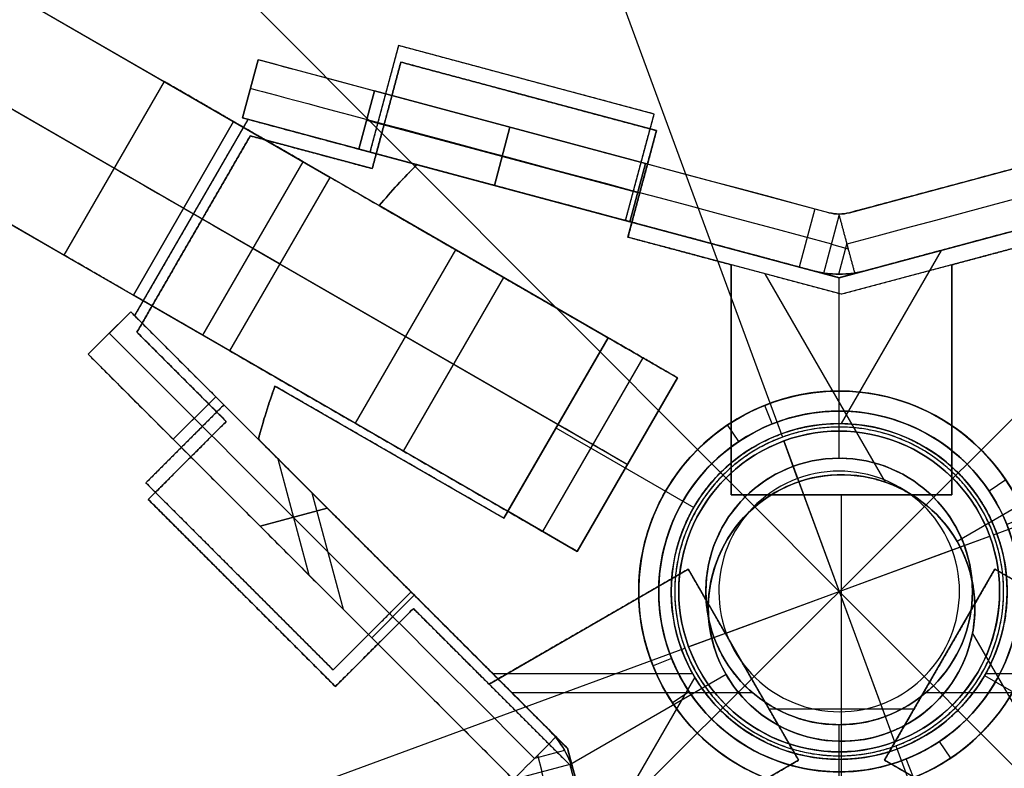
# Model space of a CAD drawing. Header units: millimetres. Extents: x -238 to 1309, y -218 to 242.
# Tile 6 of 26: x -15 to 9, y -9 to 10. Entities that reach past the tile are written whole.
import ezdxf

# ---------------------------------------------------------------- set-up
doc = ezdxf.new("R2010")
doc.units = ezdxf.units.MM
doc.layers.add('Transenna', color=18, linetype='Continuous', true_color=0x000000)

# ---------------------------------------------------------------- blocks, each defined once
blk = doc.blocks.new('InstanceDefinition 01')
at = {"layer": 'Transenna'}
for p, q in [((-7.701, 21.24, 485), (-9, 20.49, 485)), ((-9, 20.49, -7.5), (-7.701, 21.24, -7.5)), ((-7.701, 21.24, -500), (-7.701, 21.24, 485)), ((-0.335, 8.482, -500), (-7.701, 21.24, -500)), ((-0.335, 8.482, -0.001), (-7.701, 21.24, -0.001)), ((-8.35, 20.865, -500), (-8.35, 20.865, 485)), ((-9, 20.49, -500), (-9, 20.49, 485)), ((-1.634, 7.732, -500), (-9, 20.49, -500)), ((-1.634, 7.732, -0.001), (-9, 20.49, -0.001)), ((-6.201, 18.642, 400), (-7.5, 17.892, 400)), ((-7.5, 17.892, 394.8), (-6.201, 18.642, 394.8)), ((-7.5, 17.892, 397.4), (-6.201, 18.642, 397.4)), ((-7.5, 17.892, 197.4), (-6.201, 18.642, 197.4)), ((-6.201, 18.642, -427.6), (-7.5, 17.892, -427.6)), ((-2.701, 12.58, 400), (-6.201, 18.642, 400)), ((-6.201, 18.642, 400), (-6.201, 18.642, 394.8)), ((-6.201, 18.642, 394.8), (-2.701, 12.58, 394.8)), ((-6.201, 18.642, -430.2), (-2.701, 12.58, -430.2)), ((-2.701, 12.58, -425), (-6.201, 18.642, -425)), ((-6.201, 18.642, -425), (-6.201, 18.642, -430.2)), ((-2.701, 12.58, 200), (-6.201, 18.642, 200)), ((-6.201, 18.642, 200), (-6.201, 18.642, 194.8)), ((-6.201, 18.642, 194.8), (-2.701, 12.58, 194.8)), ((-6.85, 18.267, 394.8), (-6.85, 18.267, 400)), ((-6.85, 18.267, 194.8), (-6.85, 18.267, 200)), ((-6.85, 18.267, -430.2), (-6.85, 18.267, -425)), ((-7.5, 17.892, 400), (-7.5, 17.892, 394.8)), ((-4, 11.83, 400), (-7.5, 17.892, 400)), ((-7.5, 17.892, 394.8), (-4, 11.83, 394.8)), ((-7.5, 17.892, -430.2), (-4, 11.83, -430.2)), ((-7.5, 17.892, -425), (-7.5, 17.892, -430.2)), ((-4, 11.83, -425), (-7.5, 17.892, -425)), ((-7.5, 17.892, 200), (-7.5, 17.892, 194.8)), ((-4, 11.83, 200), (-7.5, 17.892, 200)), ((-7.5, 17.892, 194.8), (-4, 11.83, 194.8)), ((-5.1, 13.736, 200), (-5.1, 16.736, 200)), ((-5.1, 13.736, 194.8), (-5.1, 16.736, 194.8)), ((-5.1, 13.736, -425), (-5.1, 16.736, -425)), ((-5.1, 13.736, -430.2), (-5.1, 16.736, -430.2)), ((-5.1, 13.736, 394.8), (-5.1, 16.736, 394.8)), ((-5.1, 13.736, 400), (-5.1, 16.736, 400)), ((-4.5, 12.696, -500), (-4.5, 15.696, -500)), ((-4.234, 15.236, 200), (-5.967, 15.236, 200)), ((-5.967, 15.236, 194.8), (-4.234, 15.236, 194.8)), ((-5.967, 15.236, -425), (-4.234, 15.236, -425)), ((-4.234, 15.236, -430.2), (-5.967, 15.236, -430.2)), ((-5.967, 15.236, 394.8), (-4.234, 15.236, 394.8)), ((-4.234, 15.236, 400), (-5.967, 15.236, 400)), ((-4.018, 14.861, -500), (-4.018, 14.861, -430.2)), ((-4.018, 14.861, -425), (-4.018, 14.861, 194.8)), ((-4.018, 14.861, 200), (-4.018, 14.861, 394.8)), ((-4.018, 14.861, 400), (-4.018, 14.861, 497.912)), ((-5.317, 14.111, -500), (-5.317, 14.111, -430.2)), ((-5.317, 14.111, -425), (-5.317, 14.111, 194.8)), ((-5.317, 14.111, 200), (-5.317, 14.111, 394.8)), ((-5.317, 14.111, 400), (-5.317, 14.111, 497.912)), ((-2.701, 12.58, 197.4), (-4, 11.83, 197.4)), ((-4, 11.83, -427.6), (-2.701, 12.58, -427.6)), ((-2.701, 12.58, 397.4), (-4, 11.83, 397.4)), ((-2.701, 12.58, 394.8), (-2.701, 12.58, 400)), ((-2.701, 12.58, -430.2), (-2.701, 12.58, -425)), ((-2.701, 12.58, 194.8), (-2.701, 12.58, 200)), ((-3.35, 12.205, 194.8), (-3.35, 12.205, 200)), ((-3.35, 12.205, -430.2), (-3.35, 12.205, -425)), ((-3.35, 12.205, 394.8), (-3.35, 12.205, 400)), ((-4, 11.83, 394.8), (-4, 11.83, 400)), ((-4, 11.83, -430.2), (-4, 11.83, -425)), ((-4, 11.83, 194.8), (-4, 11.83, 200)), ((-0.335, 8.482, -500), (-0.335, 8.482, 499.998)), ((-0.083, 7.871, 500), (-0.857, 7.871, 500)), ((-0.757, 7.5, 500), (-0.757, 7.929, 500)), ((-1.634, 7.732, -500), (-1.634, 7.732, 499.998)), ((-0.014, 7.5, 500), (-1.5, 7.5, 500)), ((-1.5, 7.232, 499.998), (-1.5, 7.232, -500)), ((-1.5, 7.232, -500), (-1.5, -7.5, -500)), ((-1.5, 7.232, -0.001), (-1.5, -7.5, -0.001)), ((0, 7.232, 499.998), (0, 7.232, -500)), ((0, 7.232, -500), (0, -7.5, -500)), ((0, 7.232, -0.001), (0, -7.5, -0.001)), ((-1.5, 6.87, -500), (0, 6.87, -500)), ((-1.5, 2.5, 394.8), (0, 2.5, 394.8)), ((-1.5, -4.5, 394.8), (-1.5, 2.5, 394.8)), ((-1.5, 2.5, 400), (0, 2.5, 400)), ((-1.5, 2.5, 394.8), (-1.5, 2.5, 400)), ((-1.5, 2.5, 400), (-1.5, -4.5, 400)), ((-1.5, 2.5, -430.2), (-1.5, 2.5, -425)), ((-1.5, 2.5, -425), (-1.5, -4.5, -425)), ((-1.5, -4.5, -430.2), (-1.5, 2.5, -430.2)), ((-1.5, 2.5, 200), (-1.5, -4.5, 200)), ((-1.5, -4.5, 194.8), (-1.5, 2.5, 194.8)), ((-1.5, 2.5, 194.8), (-1.5, 2.5, 200)), ((-1.5, 2.5, -430.2), (0, 2.5, -430.2)), ((0, 2.5, -425), (-1.5, 2.5, -425)), ((0, 2.5, 194.8), (-1.5, 2.5, 194.8)), ((-1.5, 2.5, 200), (0, 2.5, 200)), ((0, 2.5, 397.4), (-1.5, 2.5, 397.4)), ((0, 2.5, -427.6), (-1.5, 2.5, -427.6)), ((-1.5, 2.5, 197.4), (0, 2.5, 197.4)), ((-0.75, -4.5, 394.8), (-0.75, 2.5, 394.8)), ((-0.75, 2.5, 394.8), (-0.75, 2.5, 400)), ((-0.75, 2.5, -430.2), (-0.75, 2.5, -425)), ((-0.75, -4.5, -430.2), (-0.75, 2.5, -430.2)), ((-0.75, -4.5, -425), (-0.75, 2.5, -425)), ((-0.75, -4.5, 194.8), (-0.75, 2.5, 194.8)), ((-0.75, 2.5, 194.8), (-0.75, 2.5, 200)), ((-0.75, -4.5, 200), (-0.75, 2.5, 200)), ((-0.75, -4.5, 400), (-0.75, 2.5, 400)), ((0, 2.5, 400), (0, -4.5, 400)), ((0, 2.5, 394.8), (0, 2.5, 400)), ((0, -4.5, 394.8), (0, 2.5, 394.8)), ((0, 2.5, -425), (0, -4.5, -425)), ((0, 2.5, -430.2), (0, 2.5, -425)), ((0, -4.5, -430.2), (0, 2.5, -430.2)), ((0, 2.5, 200), (0, -4.5, 200)), ((0, 2.5, 194.8), (0, 2.5, 200)), ((0, -4.5, 194.8), (0, 2.5, 194.8)), ((-1.5, -0.134, -500), (-1.5, -0.134, -430.2)), ((-1.5, -0.134, -425), (-1.5, -0.134, 194.8)), ((-1.5, -0.134, 200), (-1.5, -0.134, 394.8)), ((-1.5, -0.134, 400), (-1.5, -0.134, 497.912)), ((0, -0.134, -500), (0, -0.134, -430.2)), ((0, -0.134, -425), (0, -0.134, 194.8)), ((0, -0.134, 200), (0, -0.134, 394.8)), ((0, -0.134, 400), (0, -0.134, 497.912)), ((0, -1, 394.8), (-1.5, -1, 394.8)), ((0, -1, -430.2), (-1.5, -1, -430.2)), ((-1.5, -1, -425), (0, -1, -425)), ((-1.5, -1, 194.8), (0, -1, 194.8)), ((0, -1, 200), (-1.5, -1, 200)), ((-1.5, -1, 400), (0, -1, 400)), ((0, -4.5, 394.8), (-1.5, -4.5, 394.8)), ((-1.5, -4.5, 400), (-1.5, -4.5, 394.8)), ((-1.5, -4.5, -425), (-1.5, -4.5, -430.2)), ((-1.5, -4.5, 200), (-1.5, -4.5, 194.8)), ((0, -4.5, -430.2), (-1.5, -4.5, -430.2)), ((-1.5, -4.5, -425), (0, -4.5, -425)), ((-1.5, -4.5, 194.8), (0, -4.5, 194.8)), ((0, -4.5, 200), (-1.5, -4.5, 200)), ((-1.5, -4.5, 400), (0, -4.5, 400)), ((-1.5, -4.5, -427.6), (0, -4.5, -427.6)), ((0, -4.5, 197.4), (-1.5, -4.5, 197.4)), ((-1.5, -4.5, 397.4), (0, -4.5, 397.4)), ((-0.75, -4.5, -430.2), (-0.75, -4.5, -425)), ((-0.75, -4.5, 194.8), (-0.75, -4.5, 200)), ((-0.75, -4.5, 394.8), (-0.75, -4.5, 400)), ((0, -4.5, 400), (0, -4.5, 394.8)), ((0, -4.5, -425), (0, -4.5, -430.2)), ((0, -4.5, 200), (0, -4.5, 194.8)), ((-1.5, -7.5, 485), (0, -7.5, 485)), ((-1.5, -7.5, -500), (-1.5, -7.5, 485)), ((0, -7.5, -500), (-1.5, -7.5, -500)), ((-1.5, -7.5, -7.5), (0, -7.5, -7.5)), ((-0.75, -7.5, -500), (-0.75, -7.5, 485)), ((0, -7.5, -500), (0, -7.5, 485))]:
    blk.add_line(p, q, dxfattribs=at)
at = {"layer": 'Transenna', "extrusion": (0.866025, 0.5, 0)}
blk.add_arc((7.245, 485, 3.193), 15, 0, 90, dxfattribs=at)
at = {"layer": 'Transenna'}
for radius, start in [(2.5, 0), (1, 360)]:
    blk.add_arc((-2.5, 7.232, -500), radius, start, 30, dxfattribs=at)
at = {"layer": 'Transenna', "extrusion": (0, 0, -1)}
for centre, radius, start, end in [((2.5, 7.232), 2.5, 150, 180), ((2.5, 7.232, -500), 2.5, 156.1528, 173.8472), ((2.5, 7.232), 1, 150, 180)]:
    blk.add_arc(centre, radius, start, end, dxfattribs=at)
at = {"layer": 'Transenna', "extrusion": (-1, 0, 0)}
blk.add_arc((-7.5, 485, 0.767), 15, 0, 90, dxfattribs=at)
at = {"layer": 'Transenna', "extrusion": (1, 0, 0)}
blk.add_arc((7.5, 485, -1.5), 15, 91.0235, 180, dxfattribs=at)
at = {"layer": 'Transenna'}
for points, degree in [([(-7.701, 21.24, -500), (-8.35, 20.865, -500), (-9, 20.49, -500)], 2), ([(-7.5, 17.892, 200), (-6.85, 18.267, 200), (-6.201, 18.642, 200)], 2), ([(-6.201, 18.642, 194.8), (-6.85, 18.267, 194.8), (-7.5, 17.892, 194.8)], 2), ([(-6.201, 18.642, -425), (-6.85, 18.267, -425), (-7.5, 17.892, -425)], 2), ([(-7.5, 17.892, -430.2), (-6.85, 18.267, -430.2), (-6.201, 18.642, -430.2)], 2), ([(-2.701, 12.58, 200), (-3.35, 12.205, 200), (-4, 11.83, 200)], 2), ([(-4, 11.83, 194.8), (-3.35, 12.205, 194.8), (-2.701, 12.58, 194.8)], 2), ([(-4, 11.83, -425), (-3.35, 12.205, -425), (-2.701, 12.58, -425)], 2), ([(-2.701, 12.58, -430.2), (-3.35, 12.205, -430.2), (-4, 11.83, -430.2)], 2), ([(-4, 11.83, 394.8), (-3.35, 12.205, 394.8), (-2.701, 12.58, 394.8)], 2), ([(-2.701, 12.58, 400), (-3.35, 12.205, 400), (-4, 11.83, 400)], 2), ([(-0.335, 8.482, 499.998), (-0.29, 8.405, 499.999), (-0.25, 8.325, 500), (-0.213, 8.243, 500)], 3), ([(-1.5, 7.5, 500), (-0.857, 7.871, 500), (-0.213, 8.243, 500)], 2), ([(-1.634, 7.732, 499.998), (-1.59, 7.656, 499.999), (-1.557, 7.575, 500), (-1.534, 7.491, 500)], 3), ([(-1.5, 7.5, 500), (-1.511, 7.497, 500), (-1.523, 7.494, 500), (-1.534, 7.491, 500)], 3), ([(0, 7.232, 499.998), (0, 7.363, 500), (-0.007, 7.436, 500), (-0.014, 7.5, 500)], 3)]:
    blk.add_open_spline(points, degree=degree, dxfattribs=at)
at = {"layer": 'Transenna', "extrusion": (-0.866025, -0.5, -1.20558e-16)}
blk.add_rational_spline([(-7.701, 21.24, 485), (-7.701, 21.24, 499.734), (-0.335, 8.482, 499.998)], [1, 0.713394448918, 1], degree=2, dxfattribs=at)
at = {"layer": 'Transenna', "extrusion": (-0.866025, -0.5, 2.89572e-16)}
blk.add_rational_spline([(-9, 20.49, 485), (-9, 20.49, 499.734), (-1.634, 7.732, 499.998)], [1, 0.713394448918, 1], degree=2, dxfattribs=at)
at = {"layer": 'Transenna'}
blk.add_open_spline([(-1.534, 7.491, 500), (-1.528, 7.467, 500), (-1.521, 7.44, 500), (-1.512, 7.388, 500), (-1.509, 7.367, 499.999), (-1.503, 7.317, 499.999), (-1.5, 7.289, 499.999), (-1.5, 7.232, 499.998)], degree=3, knots=[-0.0002608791, -0.0002608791, -0.0002608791, -0.0002608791, -0.0001312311, -0.0001312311, -0.0000661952, -0.0000661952, 0, 0, 0, 0], dxfattribs=at)
at = {"layer": 'Transenna', "extrusion": (1, -5.56794e-17, 5.651e-18)}
blk.add_rational_spline([(0, -7.5, 485), (0, -7.5, 499.734), (0, 7.232, 499.998)], [1, 0.713394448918, 1], degree=2, dxfattribs=at)
blk = doc.blocks.new('InstanceDefinition 07')
at = {"layer": 'Transenna'}
for p, q in [((0, 4, 1), (0, 4, 31)), ((0, 3), (0, 4, 1)), ((0, 4, 31), (0, 4, 145)), ((0, -4, 145), (0, 4, 145)), ((0, -3), (0, 3)), ((-4, 0, 1), (-4, 0, 31)), ((-3, 0), (-4, 0, 1)), ((-4, 0, 31), (-4, 0, 145)), ((4, 0, 145), (-4, 0, 145)), ((3, 0), (-3, 0)), ((3, 0), (4, 0, 1)), ((4, 0, 1), (4, 0, 31)), ((4, 0, 31), (4, 0, 145)), ((0, -3), (0, -4, 1)), ((0, -4, 1), (0, -4, 31)), ((0, -4, 31), (0, -4, 145))]:
    blk.add_line(p, q, dxfattribs=at)
for centre in [(0, 0, 16), (0, 0, 88)]:
    blk.add_circle(centre, 4, dxfattribs=at)
for centre, radius, start, end in [((0, 0, 1), 4, 0, 180), ((0, 0), 3, 0, 180), ((0, 0, 1), 4, 180, 0), ((0, 0), 3, 180, 0)]:
    blk.add_arc(centre, radius, start, end, dxfattribs=at)
at = {"layer": 'Transenna', "extrusion": (0, 0, -1)}
for centre, start, end in [((0, 0, -31), 0, 180), ((0, 0, -145), 0, 180), ((0, 0, -31), 180, 0), ((0, 0, -145), 180, 0)]:
    blk.add_arc(centre, 4, start, end, dxfattribs=at)
blk = doc.blocks.new('InstanceDefinition 08')
at = {"layer": 'Transenna'}
for p, q in [((0, 4.1, 3), (0, 24, 3)), ((0, 4.1), (0, 24)), ((0, 4.1, 3), (0, 4.1)), ((-4.1, 0, 3), (-24, 0, 3)), ((-4.1, 0), (-24, 0)), ((-4.1, 0, 3), (-4.1, 0)), ((24, 0, 3), (4.1, 0, 3)), ((24, 0), (4.1, 0)), ((4.1, 0, 3), (4.1, 0)), ((0, -24, 3), (0, -4.1, 3)), ((0, -24), (0, -4.1)), ((0, -4.1, 3), (0, -4.1))]:
    blk.add_line(p, q, dxfattribs=at)
blk.add_circle((0, 0, 1.5), 50, dxfattribs=at)
at = {"layer": 'Transenna', "extrusion": (0, 0, -1)}
blk.add_circle((0, 0, -1.5), 4.1, dxfattribs=at)
for start, end in [(0, 180), (180, 0)]:
    blk.add_arc((0, 0, -3), 50, start, end, dxfattribs=at)
at = {"layer": 'Transenna'}
for start, end in [(0, 180), (180, 0)]:
    blk.add_arc((0, 0), 50, start, end, dxfattribs=at)
for points, knots in [([(4.1, 0, 3), (4.1, 4.1, 3), (0, 4.1, 3), (-4.1, 4.1, 3), (-4.1, 0, 3)], [0, 0, 0, 6.440265, 6.440265, 12.88053, 12.88053, 12.88053]), ([(4.1, 0), (4.1, 4.1), (0, 4.1), (-4.1, 4.1), (-4.1, 0)], [-12.88053, -12.88053, -12.88053, -6.440265, -6.440265, 0, 0, 0]), ([(-4.1, 0, 3), (-4.1, -4.1, 3), (0, -4.1, 3), (4.1, -4.1, 3), (4.1, 0, 3)], [12.88053, 12.88053, 12.88053, 19.320795, 19.320795, 25.76106, 25.76106, 25.76106]), ([(-4.1, 0), (-4.1, -4.1), (0, -4.1), (4.1, -4.1), (4.1, 0)], [-25.76106, -25.76106, -25.76106, -19.320795, -19.320795, -12.88053, -12.88053, -12.88053])]:
    blk.add_rational_spline(points, [1, 0.707106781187, 1, 0.707106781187, 1], degree=2, knots=knots, dxfattribs=at)
blk = doc.blocks.new('InstanceDefinition 09')
at = {"layer": 'Transenna'}
for p, q in [((0, -50), (0, 50)), ((0, -50, 5), (0, 50, 5)), ((50, 0), (-50, 0)), ((50, 0, 5), (-50, 0, 5))]:
    blk.add_line(p, q, dxfattribs=at)
blk.add_circle((0, 0, 2.5), 50, dxfattribs=at)
at = {"layer": 'Transenna', "extrusion": (0, 0, -1)}
for start, end in [(0, 180), (180, 0)]:
    blk.add_arc((0, 0, -5), 50, start, end, dxfattribs=at)
at = {"layer": 'Transenna'}
for start, end in [(0, 180), (180, 0)]:
    blk.add_arc((0, 0), 50, start, end, dxfattribs=at)
blk = doc.blocks.new('InstanceDefinition 10')
at = {"layer": 'Transenna'}
for p, q in [((0, 5), (0, 5, 22)), ((0, 4.5), (0, 5)), ((0, 4.5, 22), (0, 5, 22)), ((0, 4.5), (0, 4.5, 22)), ((-5, 0), (-5, 0, 22)), ((-4.5, 0), (-5, 0)), ((-4.5, 0, 22), (-5, 0, 22)), ((-4.5, 0), (-4.5, 0, 22)), ((4.5, 0), (4.5, 0, 22)), ((5, 0), (4.5, 0)), ((5, 0, 22), (4.5, 0, 22)), ((5, 0), (5, 0, 22)), ((0, -4.5), (0, -4.5, 22)), ((0, -5), (0, -4.5)), ((0, -5, 22), (0, -4.5, 22)), ((0, -5), (0, -5, 22))]:
    blk.add_line(p, q, dxfattribs=at)
for radius in [5, 4.5]:
    blk.add_circle((0, 0, 11), radius, dxfattribs=at)
at = {"layer": 'Transenna', "extrusion": (0, 0, -1)}
for radius, start, end in [(5, 0, 180), (4.5, 0, 180), (5, 180, 0), (4.5, 180, 0)]:
    blk.add_arc((0, 0, -22), radius, start, end, dxfattribs=at)
at = {"layer": 'Transenna'}
for radius, start, end in [(5, 0, 180), (4.5, 0, 180), (5, 180, 0), (4.5, 180, 0)]:
    blk.add_arc((0, 0), radius, start, end, dxfattribs=at)
blk = doc.blocks.new('InstanceDefinition 11')
at = {"layer": 'Transenna'}
for p, q in [((0, 5), (0, 5, 103)), ((0, 4.5), (0, 5)), ((0, 4.5, 103), (0, 5, 103)), ((0, 4.5), (0, 4.5, 103)), ((-5, 0), (-5, 0, 103)), ((-4.5, 0), (-5, 0)), ((-4.5, 0, 103), (-5, 0, 103)), ((-4.5, 0), (-4.5, 0, 103)), ((4.5, 0), (4.5, 0, 103)), ((5, 0), (4.5, 0)), ((5, 0, 103), (4.5, 0, 103)), ((5, 0), (5, 0, 103)), ((0, -4.5), (0, -4.5, 103)), ((0, -5), (0, -4.5)), ((0, -5, 103), (0, -4.5, 103)), ((0, -5), (0, -5, 103))]:
    blk.add_line(p, q, dxfattribs=at)
for radius in [5, 4.5]:
    blk.add_circle((0, 0, 51.5), radius, dxfattribs=at)
at = {"layer": 'Transenna', "extrusion": (0, 0, -1)}
for radius, start, end in [(5, 0, 180), (4.5, 0, 180), (5, 180, 0), (4.5, 180, 0)]:
    blk.add_arc((0, 0, -103), radius, start, end, dxfattribs=at)
at = {"layer": 'Transenna'}
for radius, start, end in [(5, 0, 180), (4.5, 0, 180), (5, 180, 0), (4.5, 180, 0)]:
    blk.add_arc((0, 0), radius, start, end, dxfattribs=at)
blk = doc.blocks.new('InstanceDefinition 16')
at = {"layer": 'Transenna'}
for name, p, rotation in [('InstanceDefinition 09', (0, 0, 145), 204.7194551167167), ('InstanceDefinition 10', (0, 0, 123), 193.5956071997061), ('InstanceDefinition 11', (0, 0, 17), 181.5980590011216)]:
    blk.add_blockref(name, p, dxfattribs=dict(at, rotation=rotation))
for name, p in [('InstanceDefinition 08', (0, 0, 120)), ('InstanceDefinition 07', (0, 0))]:
    blk.add_blockref(name, p, dxfattribs=at)
blk = doc.blocks.new('InstanceDefinition 04')
at = {"layer": 'Transenna'}
for p, q in [((-10.528, 10.646, 5), (-10.528, 10.646)), ((-10.528, 10.646, 2.5), (0, 7.825, 2.5)), ((10.528, 10.646, 5), (0, 7.825, 5)), ((0, 7.825), (10.528, 10.646)), ((0, 7.825, 2.5), (10.528, 10.646, 2.5)), ((-11.47, 9.624), (-11.47, 9.624, 5)), ((-5.765, 6.33, 2.5), (-11.47, 9.624, 2.5)), ((-5.264, 9.236), (-5.264, 9.236, 5)), ((-8.617, 7.977), (-8.617, 7.977, 5)), ((0, 7.825, 5), (0, 7.825)), ((0, 4.188), (0, 7.825)), ((0, 4.188, 5), (0, 7.825, 5)), ((-8.365, 1.827, 2.5), (-5.765, 6.33, 2.5)), ((-5.765, 6.33), (-5.765, 6.33, 5)), ((-14.07, 5.121, 5), (-14.07, 5.121)), ((-8.365, 1.827, 5), (-14.07, 5.121, 5)), ((-14.07, 5.121, 2.5), (-8.365, 1.827, 2.5)), ((0, 4.188, 5), (0, 4.188)), ((-7.065, 4.079), (-7.065, 4.079, 5)), ((-14.484, 3.795), (-14.484, 3.795, 5)), ((-6.777, -3.913, 2.5), (-14.484, 3.795, 2.5)), ((6.777, -3.913, 5), (14.484, 3.795, 5)), ((14.484, 3.795, 2.5), (6.777, -3.913, 2.5)), ((-11.217, 3.474), (-11.217, 3.474, 5)), ((-8.365, 1.827), (-8.365, 1.827, 5)), ((-4.188, 0, 5), (-4.188, 0)), ((4.188, 0, 5), (4.188, 0)), ((-10.63, -0.059), (-10.63, -0.059, 5)), ((-8.64, -2.05), (-3.652, -2.05)), ((-8.64, -2.05, 5), (-3.652, -2.05, 5)), ((3.652, -2.05), (8.64, -2.05)), ((3.652, -2.05, 5), (8.64, -2.05, 5)), ((-6.777, -3.913), (-6.777, -3.913, 5)), ((-3.956, -14.441, 2.5), (-6.777, -3.913, 2.5)), ((3.956, -14.441, 5), (6.777, -3.913, 5)), ((6.777, -3.913, 2.5), (3.956, -14.441, 2.5)), ((6.777, -3.913, 5), (6.777, -3.913)), ((0, -8.157), (0, -4.188)), ((0, -8.157, 5), (0, -4.188, 5)), ((0, -4.188, 5), (0, -4.188)), ((-2.6, -14.745, 5), (-2.6, -8.157, 5)), ((-2.6, -8.157), (-2.6, -14.745)), ((-2.6, -8.157, 5), (-2.6, -8.157)), ((-2.6, -8.157), (2.6, -8.157)), ((-2.6, -8.157, 5), (2.6, -8.157, 5)), ((-2.6, -14.745, 2.5), (-2.6, -8.157, 2.5)), ((-2.6, -8.157, 2.5), (2.6, -8.157, 2.5)), ((0, -8.157), (0, -8.157, 5)), ((2.6, -8.157), (2.6, -14.745)), ((2.6, -8.157, 5), (2.6, -14.745, 5)), ((2.6, -8.157, 5), (2.6, -8.157)), ((2.6, -14.745, 2.5), (2.6, -8.157, 2.5)), ((-5.366, -9.177), (-5.366, -9.177, 5)), ((5.366, -9.177), (5.366, -9.177, 5)), ((-2.6, -11.451), (-2.6, -11.451, 5)), ((2.6, -11.451), (2.6, -11.451, 5)), ((-3.956, -14.441, 5), (-3.956, -14.441)), ((3.956, -14.441), (3.956, -14.441, 5)), ((-2.6, -14.745), (-2.6, -14.745, 5)), ((2.6, -14.745, 5), (2.6, -14.745))]:
    blk.add_line(p, q, dxfattribs=at)
at = {"layer": 'Transenna', "extrusion": (0, 0, -1)}
blk.add_circle((0, 0, -2.5), 4.188, dxfattribs=at)
at = {"layer": 'Transenna'}
for centre, start, end in [((0, 0, 2.5), 134.6812, 140), ((0, 0, 2.5), 160, 165.3188), ((0, 0), 254.6812, 260), ((0, 0, 2.5), 254.6812, 260), ((0, 0, 2.5), 280, 285.3188)]:
    blk.add_arc(centre, 14.973, start, end, dxfattribs=at)
at = {"layer": 'Transenna', "extrusion": (0, 0, -1)}
for start, end in [(280, 285.3188), (254.6812, 260)]:
    blk.add_arc((0, 0, -5), 14.973, start, end, dxfattribs=at)
at = {"layer": 'Transenna'}
for points in [[(-10.528, 10.646), (-11.023, 10.157), (-11.47, 9.624)], [(-10.528, 10.646, 5), (-11.023, 10.157, 5), (-11.47, 9.624, 5)], [(-14.07, 5.121), (-14.308, 4.467), (-14.484, 3.795)], [(-14.07, 5.121, 5), (-14.308, 4.467, 5), (-14.484, 3.795, 5)], [(2.6, -14.745), (3.285, -14.625), (3.956, -14.441)]]:
    blk.add_rational_spline(points, [1, 0.998923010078, 1], degree=2, dxfattribs=at)
for points in [[(0, 7.825), (-5.264, 9.236), (-10.528, 10.646)], [(0, 7.825, 5), (-5.264, 9.236, 5), (-10.528, 10.646, 5)], [(-11.47, 9.624), (-8.617, 7.977), (-5.765, 6.33)], [(-11.47, 9.624, 5), (-8.617, 7.977, 5), (-5.765, 6.33, 5)], [(-5.765, 6.33), (-7.065, 4.079), (-8.365, 1.827)], [(-5.765, 6.33, 5), (-7.065, 4.079, 5), (-8.365, 1.827, 5)], [(-8.365, 1.827), (-11.217, 3.474), (-14.07, 5.121)], [(-14.484, 3.795), (-10.63, -0.059), (-6.777, -3.913)], [(-14.484, 3.795, 5), (-10.63, -0.059, 5), (-6.777, -3.913, 5)], [(6.777, -3.913), (10.63, -0.059), (14.484, 3.795)], [(-6.777, -3.913), (-5.366, -9.177), (-3.956, -14.441)], [(-6.777, -3.913, 5), (-5.366, -9.177, 5), (-3.956, -14.441, 5)], [(3.956, -14.441), (5.366, -9.177), (6.777, -3.913)]]:
    blk.add_open_spline(points, degree=2, dxfattribs=at)
for points, knots in [([(-4.188, 0), (-4.188, 4.188), (0, 4.188), (4.188, 4.188), (4.188, 0)], [-13.15699, -13.15699, -13.15699, -6.578495, -6.578495, 0, 0, 0]), ([(-4.188, 0, 5), (-4.188, 4.188, 5), (0, 4.188, 5), (4.188, 4.188, 5), (4.188, 0, 5)], [-13.15699, -13.15699, -13.15699, -6.578495, -6.578495, 0, 0, 0]), ([(4.188, 0), (4.188, -4.188), (0, -4.188), (-4.188, -4.188), (-4.188, 0)], [-26.31398, -26.31398, -26.31398, -19.735485, -19.735485, -13.15699, -13.15699, -13.15699]), ([(4.188, 0, 5), (4.188, -4.188, 5), (0, -4.188, 5), (-4.188, -4.188, 5), (-4.188, 0, 5)], [-26.31398, -26.31398, -26.31398, -19.735485, -19.735485, -13.15699, -13.15699, -13.15699])]:
    blk.add_rational_spline(points, [1, 0.707106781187, 1, 0.707106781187, 1], degree=2, knots=knots, dxfattribs=at)
blk = doc.blocks.new('InstanceDefinition 05')
at = {"layer": 'Transenna'}
for p, q in [((0, 5, 10), (0, 5, 12)), ((0, 5, 12), (2, 5, 12)), ((2, 5, 17.5), (0, 5, 17.5)), ((0, 5, 17.5), (0, 5, 54.8)), ((0, 5, 54.8), (2, 5, 54.8)), ((2, 5, 60.3), (0, 5, 60.3)), ((0, 5, 60.3), (0, 5, 68)), ((0, 5, 10), (0, 0, 10)), ((0, 5, 12), (0, 0, 12)), ((0, 5, 54.8), (0, 0, 54.8)), ((0, 0, 17.5), (0, 5, 17.5)), ((0, 5, 60.3), (0, 0, 60.3)), ((0, 5, 68), (0, 0, 68)), ((0, 5, 32.55), (12.781, 5, 32.55)), ((0, 0, 11), (0, 5, 11)), ((0, 0, 36.15), (0, 5, 36.15)), ((0, 0, 64.15), (0, 5, 64.15)), ((1, 0, 12), (1, 5, 12)), ((1, 0, 17.5), (1, 5, 17.5)), ((1, 0, 54.8), (1, 5, 54.8)), ((1, 0, 60.3), (1, 5, 60.3)), ((2, 5, 12), (2, 5, 17.5)), ((2, 5, 54.8), (2, 5, 60.3)), ((2, 5, 70), (10.781, 5, 70)), ((2, 5, 12), (2, 0, 12)), ((2, 5, 17.5), (2, 0, 17.5)), ((2, 5, 54.8), (2, 0, 54.8)), ((2, 5, 60.3), (2, 0, 60.3)), ((2, 0, 70), (2, 5, 70)), ((2, 0, 14.75), (2, 5, 14.75)), ((2, 0, 57.55), (2, 5, 57.55)), ((5, 5, 5), (5, 0, 5)), ((6.39, 0, 70), (6.39, 5, 70)), ((103.281, 5), (10, 5)), ((10, 5), (10, 0)), ((10.781, 5, 70), (10.781, 0, 70)), ((12.781, 5, 68), (12.781, 5, 32)), ((12.781, 0, 68), (12.781, 5, 68)), ((12.781, 5, 32), (12.781, 0, 32)), ((12.781, 0, 50), (12.781, 5, 50)), ((14.781, 5, 30), (127.781, 5, 30)), ((14.781, 0, 30), (14.781, 5, 30)), ((0, 2.5, 10), (10, 2.5)), ((0, 2.5, 12), (0, 2.5, 10)), ((2, 2.5, 12), (0, 2.5, 12)), ((0, 2.5, 17.5), (2, 2.5, 17.5)), ((0, 2.5, 54.8), (0, 2.5, 17.5)), ((2, 2.5, 54.8), (0, 2.5, 54.8)), ((0, 2.5, 60.3), (2, 2.5, 60.3)), ((0, 2.5, 68), (0, 2.5, 60.3)), ((2, 2.5, 17.5), (2, 2.5, 12)), ((2, 2.5, 60.3), (2, 2.5, 54.8)), ((10.781, 2.5, 70), (2, 2.5, 70)), ((10, 2.5), (103.281, 2.5)), ((12.781, 2.5, 32), (12.781, 2.5, 68)), ((127.781, 2.5, 30), (14.781, 2.5, 30)), ((0, 0, 60.3), (0, 0, 68)), ((2, 0, 60.3), (0, 0, 60.3)), ((0, 0, 54.8), (2, 0, 54.8)), ((0, 0, 17.5), (0, 0, 54.8)), ((2, 0, 17.5), (0, 0, 17.5)), ((0, 0, 12), (2, 0, 12)), ((0, 0, 10), (0, 0, 12)), ((0, 0, 32.55), (12.781, 0, 32.55)), ((2, 0, 70), (10.781, 0, 70)), ((2, 0, 54.8), (2, 0, 60.3)), ((2, 0, 12), (2, 0, 17.5)), ((103.281, 0), (10, 0)), ((12.781, 0, 68), (12.781, 0, 32)), ((127.781, 0, 30), (14.781, 0, 30))]:
    blk.add_line(p, q, dxfattribs=at)
at = {"layer": 'Transenna', "extrusion": (0, 1, 0)}
for centre, start, end in [((-2, 68, 2.5), 0, 90), ((-10.781, 68, 2.5), 90, 180)]:
    blk.add_arc(centre, 2, start, end, dxfattribs=at)
at = {"layer": 'Transenna', "extrusion": (0, -1, 0)}
blk.add_arc((14.781, 32, -2.5), 2, 180, 270, dxfattribs=at)
at = {"layer": 'Transenna'}
for points in [[(10, 5), (5, 5, 5), (0, 5, 10)], [(10, 0), (5, 0, 5), (0, 0, 10)]]:
    blk.add_open_spline(points, degree=2, dxfattribs=at)
at = {"layer": 'Transenna', "extrusion": (0, -1, 0)}
for points in [[(0, 5, 68), (0, 5, 70), (2, 5, 70)], [(12.781, 5, 32), (12.781, 5, 30), (14.781, 5, 30)], [(0, 0, 68), (0, 0, 70), (2, 0, 70)], [(12.781, 0, 32), (12.781, 0, 30), (14.781, 0, 30)]]:
    blk.add_rational_spline(points, [1, 0.707106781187, 1], degree=2, dxfattribs=at)
at = {"layer": 'Transenna', "extrusion": (0, 1, 0)}
for points in [[(10.781, 5, 70), (12.781, 5, 70), (12.781, 5, 68)], [(10.781, 0, 70), (12.781, 0, 70), (12.781, 0, 68)]]:
    blk.add_rational_spline(points, [1, 0.707106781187, 1], degree=2, dxfattribs=at)
blk = doc.blocks.new('InstanceDefinition 14')
at = {"layer": 'Transenna'}
for name, p, rotation in [('InstanceDefinition 04', (0, 0, -42.8), 120.0000000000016), ('InstanceDefinition 05', (-2.6, -6.157, -55.3), 270)]:
    blk.add_blockref(name, p, dxfattribs=dict(at, rotation=rotation))
blk.add_blockref('InstanceDefinition 04', (0, 0), dxfattribs=at)
blk = doc.blocks.new('InstanceDefinition 02')
at = {"layer": 'Transenna'}
for p, q in [((-10.99, 13.617, 2.5), (-11.702, 10.961, 2.5)), ((-10.99, 13.617), (-10.99, 13.617, 5)), ((-4.615, 11.909, 2.5), (-10.99, 13.617, 2.5)), ((10.99, 13.617, 2.5), (4.615, 11.909, 2.5)), ((10.99, 13.617, 5), (10.99, 13.617)), ((11.702, 10.961, 2.5), (10.99, 13.617, 2.5)), ((-7.803, 12.763), (-7.803, 12.763, 5)), ((7.803, 12.763), (7.803, 12.763, 5)), ((-11.346, 12.289), (-11.346, 12.289, 5)), ((11.346, 12.289), (11.346, 12.289, 5)), ((-5.327, 9.252, 2.5), (-4.615, 11.909, 2.5)), ((-4.615, 11.909, 5), (-4.615, 11.909)), ((4.615, 11.909, 5), (4.615, 11.909)), ((4.615, 11.909, 2.5), (5.327, 9.252, 2.5)), ((-14.745, 11.776, 2.5), (-17.571, 6.881, 2.5)), ((-14.745, 11.776), (-14.745, 11.776, 5)), ((-11.702, 10.961, 2.5), (-14.745, 11.776, 2.5)), ((14.745, 11.776, 2.5), (11.702, 10.961, 2.5)), ((14.745, 11.776, 5), (14.745, 11.776)), ((17.571, 6.881, 2.5), (14.745, 11.776, 2.5)), ((-13.223, 11.368), (-13.223, 11.368, 5)), ((13.223, 11.368), (13.223, 11.368, 5)), ((-11.702, 10.961), (-11.702, 10.961, 5)), ((11.702, 10.961, 5), (11.702, 10.961)), ((-4.971, 10.581), (-4.971, 10.581, 5)), ((4.971, 10.581), (4.971, 10.581, 5)), ((-16.158, 9.329), (-16.158, 9.329, 5)), ((-5.327, 9.252, 5), (-5.327, 9.252)), ((0, 7.825, 2.5), (-5.327, 9.252, 2.5)), ((5.327, 9.252, 2.5), (0, 7.825, 2.5)), ((5.327, 9.252, 5), (5.327, 9.252)), ((16.158, 9.329), (16.158, 9.329, 5)), ((-2.663, 8.539), (-2.663, 8.539, 5)), ((2.663, 8.539), (2.663, 8.539, 5)), ((0, 7.825), (0, 7.825, 5)), ((0, 3.323, 5), (0, 7.825, 5)), ((0, 3.323), (0, 7.825)), ((-17.571, 6.881), (-17.571, 6.881, 5)), ((-17.571, 6.881, 2.5), (-15.343, 4.654, 2.5)), ((15.343, 4.654, 2.5), (17.571, 6.881, 2.5)), ((17.571, 6.881, 5), (17.571, 6.881)), ((-16.457, 5.768), (-16.457, 5.768, 5)), ((16.457, 5.768), (16.457, 5.768, 5)), ((-15.343, 4.654, 2.5), (-17.288, 2.709, 2.5)), ((-15.343, 4.654), (-15.343, 4.654, 5)), ((15.343, 4.654), (15.343, 4.654, 5)), ((17.288, 2.709, 2.5), (15.343, 4.654, 2.5)), ((-16.315, 3.682), (-16.315, 3.682, 5)), ((16.315, 3.682), (16.315, 3.682, 5)), ((0, 3.323, 2), (0, 3.323, 5)), ((0, 3.323), (0, 3.323, 2)), ((-17.288, 2.709, 5), (-17.288, 2.709)), ((-17.288, 2.709, 2.5), (-12.621, -1.957, 2.5)), ((12.621, -1.957, 2.5), (17.288, 2.709, 2.5)), ((17.288, 2.709), (17.288, 2.709, 5)), ((-14.954, 0.376), (-14.954, 0.376, 5)), ((14.954, 0.376), (14.954, 0.376, 5)), ((-3.324, 0, 2), (-3.324, 0, 5)), ((-3.324, 0), (-3.324, 0, 2)), ((3.323, 0), (3.323, 0, 2)), ((-12.621, -1.957), (-10.676, -0.013)), ((-12.621, -1.957, 2.5), (-10.676, -0.013, 2.5)), ((-10.676, -0.013), (-6.777, -3.913)), ((-6.777, -3.913, 5), (-10.676, -0.013, 5)), ((-10.676, -0.013, 5), (-10.676, -0.013)), ((-10.676, -0.013, 2.5), (-6.777, -3.913, 2.5)), ((3.323, 0, 2), (3.323, 0, 5)), ((6.777, -3.913, 2.5), (10.676, -0.013, 2.5)), ((10.676, -0.013, 5), (10.676, -0.013)), ((10.676, -0.013, 2.5), (12.621, -1.957, 2.5)), ((-11.649, -0.985), (-11.649, -0.985, 5)), ((11.649, -0.985), (11.649, -0.985, 5)), ((-12.621, -1.957, 5), (-12.621, -1.957)), ((-8.726, -1.963), (-8.726, -1.963, 5)), ((8.726, -1.963), (8.726, -1.963, 5)), ((12.621, -1.957, 5), (12.621, -1.957)), ((-8.169, -2.52, 5), (-2.167, -2.52, 5)), ((-8.169, -2.52), (-2.167, -2.52)), ((2.167, -2.52, 5), (8.169, -2.52, 5)), ((2.167, -2.52), (8.169, -2.52)), ((0, -3.324, 2), (0, -3.324, 5)), ((0, -18.657, 5), (0, -3.324, 5)), ((0, -18.657), (0, -3.324)), ((0, -3.324), (0, -3.324, 2)), ((-6.777, -3.913), (-6.777, -3.913, 5)), ((-6.777, -3.913, 2.5), (-5.349, -9.239, 2.5)), ((5.349, -9.239, 2.5), (6.777, -3.913, 2.5)), ((6.777, -3.913), (6.777, -3.913, 5)), ((6.063, -6.576), (6.063, -6.576, 5))]:
    blk.add_line(p, q, dxfattribs=at)
for centre in [(0, 0, 3.5), (0, 0, 1)]:
    blk.add_circle(centre, 3.324, dxfattribs=at)
for centre, start, end in [((0, 0, 2), 0, 180), ((0, 0), 0, 135), ((0, 0, 2), 180, 0), ((0, 0), 315, 0)]:
    blk.add_arc(centre, 3.324, start, end, dxfattribs=at)
at = {"layer": 'Transenna', "extrusion": (0, 0, -1)}
for start, end in [(0, 180), (180, 0)]:
    blk.add_arc((0, 0, -5), 3.324, start, end, dxfattribs=at)
at = {"layer": 'Transenna'}
for points in [[(-10.99, 13.617, 5), (-11.346, 12.289, 5), (-11.702, 10.961, 5)], [(-10.99, 13.617), (-11.346, 12.289), (-11.702, 10.961)], [(-4.615, 11.909, 5), (-7.803, 12.763, 5), (-10.99, 13.617, 5)], [(-4.615, 11.909), (-7.803, 12.763), (-10.99, 13.617)], [(10.99, 13.617, 5), (7.803, 12.763, 5), (4.615, 11.909, 5)], [(10.99, 13.617), (7.803, 12.763), (4.615, 11.909)], [(11.702, 10.961, 5), (11.346, 12.289, 5), (10.99, 13.617, 5)], [(11.702, 10.961), (11.346, 12.289), (10.99, 13.617)], [(-5.327, 9.252, 5), (-4.971, 10.581, 5), (-4.615, 11.909, 5)], [(-5.327, 9.252), (-4.971, 10.581), (-4.615, 11.909)], [(4.615, 11.909, 5), (4.971, 10.581, 5), (5.327, 9.252, 5)], [(4.615, 11.909), (4.971, 10.581), (5.327, 9.252)], [(-14.745, 11.776, 5), (-16.158, 9.329, 5), (-17.571, 6.881, 5)], [(-14.745, 11.776), (-16.158, 9.329), (-17.571, 6.881)], [(-11.702, 10.961, 5), (-13.223, 11.368, 5), (-14.745, 11.776, 5)], [(-11.702, 10.961), (-13.223, 11.368), (-14.745, 11.776)], [(14.745, 11.776, 5), (13.223, 11.368, 5), (11.702, 10.961, 5)], [(14.745, 11.776), (13.223, 11.368), (11.702, 10.961)], [(17.571, 6.881, 5), (16.158, 9.329, 5), (14.745, 11.776, 5)], [(17.571, 6.881), (16.158, 9.329), (14.745, 11.776)], [(0, 7.825, 5), (-2.663, 8.539, 5), (-5.327, 9.252, 5)], [(0, 7.825), (-2.663, 8.539), (-5.327, 9.252)], [(5.327, 9.252, 5), (2.663, 8.539, 5), (0, 7.825, 5)], [(5.327, 9.252), (2.663, 8.539), (0, 7.825)], [(-17.571, 6.881, 5), (-16.457, 5.768, 5), (-15.343, 4.654, 5)], [(-17.571, 6.881), (-16.457, 5.768), (-15.343, 4.654)], [(15.343, 4.654, 5), (16.457, 5.768, 5), (17.571, 6.881, 5)], [(15.343, 4.654), (16.457, 5.768), (17.571, 6.881)], [(-15.343, 4.654, 5), (-16.315, 3.682, 5), (-17.288, 2.709, 5)], [(-15.343, 4.654), (-16.315, 3.682), (-17.288, 2.709)], [(17.288, 2.709, 5), (16.315, 3.682, 5), (15.343, 4.654, 5)], [(17.288, 2.709), (16.315, 3.682), (15.343, 4.654)], [(-17.288, 2.709, 5), (-14.954, 0.376, 5), (-12.621, -1.957, 5)], [(-17.288, 2.709), (-14.954, 0.376), (-12.621, -1.957)], [(12.621, -1.957, 5), (14.954, 0.376, 5), (17.288, 2.709, 5)], [(12.621, -1.957), (14.954, 0.376), (17.288, 2.709)], [(-12.621, -1.957, 5), (-11.649, -0.985, 5), (-10.676, -0.013, 5)], [(6.777, -3.913, 5), (8.726, -1.963, 5), (10.676, -0.013, 5)], [(6.777, -3.913), (8.726, -1.963), (10.676, -0.013)], [(10.676, -0.013, 5), (11.649, -0.985, 5), (12.621, -1.957, 5)], [(10.676, -0.013), (11.649, -0.985), (12.621, -1.957)], [(-6.777, -3.913, 5), (-6.063, -6.576, 5), (-5.349, -9.239, 5)], [(-6.777, -3.913), (-6.063, -6.576), (-5.349, -9.239)], [(5.349, -9.239, 5), (6.063, -6.576, 5), (6.777, -3.913, 5)], [(5.349, -9.239), (6.063, -6.576), (6.777, -3.913)]]:
    blk.add_open_spline(points, degree=2, dxfattribs=at)
blk.add_rational_spline([(2.35, -2.35), (0, -4.7), (-2.35, -2.35), (-4.7, 0), (-2.35, 2.35)], [1, 0.707106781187, 1, 0.707106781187, 1], degree=2, knots=[10.441083, 10.441083, 10.441083, 15.661625, 15.661625, 20.882166, 20.882166, 20.882166], dxfattribs=at)
blk = doc.blocks.new('InstanceDefinition 03')
at = {"layer": 'Transenna'}
for p, q in [((-10.99, 13.617, 2.5), (-11.702, 10.961, 2.5)), ((-10.99, 13.617), (-10.99, 13.617, 5)), ((-4.615, 11.909, 2.5), (-10.99, 13.617, 2.5)), ((-7.803, 12.763), (-7.803, 12.763, 5)), ((-11.346, 12.289), (-11.346, 12.289, 5)), ((-5.327, 9.252, 2.5), (-4.615, 11.909, 2.5)), ((-4.615, 11.909, 5), (-4.615, 11.909)), ((-14.745, 11.776, 2.5), (-17.571, 6.881, 2.5)), ((-14.745, 11.776), (-14.745, 11.776, 5)), ((-11.702, 10.961, 2.5), (-14.745, 11.776, 2.5)), ((-13.223, 11.368), (-13.223, 11.368, 5)), ((-11.702, 10.961), (-11.702, 10.961, 5)), ((-4.971, 10.581), (-4.971, 10.581, 5)), ((-16.158, 9.329), (-16.158, 9.329, 5)), ((-5.327, 9.252, 5), (-5.327, 9.252)), ((-2.75, 8.562, 2.5), (-5.327, 9.252, 2.5)), ((5.327, 9.252, 2.5), (2.75, 8.562, 2.5)), ((-4.038, 8.907), (-4.038, 8.907, 5)), ((4.038, 8.907), (4.038, 8.907, 5)), ((-2.75, 8.562, 5), (-2.75, 2.825, 5)), ((-2.75, 8.562), (-2.75, 2.825)), ((-2.75, 8.562), (-2.75, 8.562, 5)), ((-2.75, 2.825, 2.5), (-2.75, 8.562, 2.5)), ((2.75, 2.825, 5), (2.75, 8.562, 5)), ((2.75, 2.825), (2.75, 8.562)), ((2.75, 8.562, 5), (2.75, 8.562)), ((2.75, 8.562, 2.5), (2.75, 2.825, 2.5)), ((-17.571, 6.881), (-17.571, 6.881, 5)), ((-17.571, 6.881, 2.5), (-15.343, 4.654, 2.5)), ((-16.457, 5.768), (-16.457, 5.768, 5)), ((-2.75, 5.693), (-2.75, 5.693, 5)), ((2.75, 5.693), (2.75, 5.693, 5)), ((-15.343, 4.654, 2.5), (-17.288, 2.709, 2.5)), ((-15.343, 4.654), (-15.343, 4.654, 5)), ((-16.315, 3.682), (-16.315, 3.682, 5)), ((-17.288, 2.709, 5), (-17.288, 2.709)), ((-17.288, 2.709, 2.5), (-12.621, -1.957, 2.5)), ((-2.75, 2.825, 5), (2.75, 2.825, 5)), ((-2.75, 2.825), (2.75, 2.825)), ((-2.75, 2.825), (-2.75, 2.825, 5)), ((2.75, 2.825, 2.5), (-2.75, 2.825, 2.5)), ((0, -18.657, 5), (0, 2.825, 5)), ((0, -18.657), (0, 2.825)), ((0, 2.825), (0, 2.825, 5)), ((2.75, 2.825, 5), (2.75, 2.825)), ((-8.79, -1.899, 2.5), (-3.822, 0.969, 2.5)), ((-3.822, 0.969), (-1.072, -3.794)), ((-3.822, 0.969, 5), (-3.822, 0.969)), ((-3.822, 0.969, 2.5), (-1.072, -3.794, 2.5)), ((1.072, -3.794, 2.5), (3.822, 0.969, 2.5)), ((3.822, 0.969), (3.822, 0.969, 5)), ((3.822, 0.969, 2.5), (8.79, -1.899, 2.5)), ((-14.954, 0.376), (-14.954, 0.376, 5)), ((-12.621, -1.957, 2.5), (-10.676, -0.013, 2.5)), ((-10.676, -0.013), (-10.676, -0.013, 5)), ((-10.676, -0.013, 2.5), (-8.79, -1.899, 2.5)), ((-6.306, -0.465), (-6.306, -0.465, 5)), ((-9.733, -0.956), (-9.733, -0.956, 5)), ((-11.649, -0.985), (-11.649, -0.985, 5)), ((-2.447, -1.413), (-2.447, -1.413, 5)), ((2.447, -1.413), (2.447, -1.413, 5)), ((-12.621, -1.957), (-12.621, -1.957, 5)), ((-8.79, -1.899, 5), (-8.79, -1.899)), ((1.807, -2.52, 5), (-1.807, -2.52, 5)), ((1.807, -2.52), (-1.807, -2.52)), ((-1.072, -3.794), (-6.04, -6.663)), ((-1.072, -3.794, 2.5), (-6.04, -6.663, 2.5)), ((-1.072, -3.794, 5), (-1.072, -3.794)), ((1.072, -3.794), (1.072, -3.794, 5)), ((6.04, -6.663, 2.5), (1.072, -3.794, 2.5))]:
    blk.add_line(p, q, dxfattribs=at)
for points in [[(-11.702, 10.961, 5), (-11.346, 12.289, 5), (-10.99, 13.617, 5)], [(-11.702, 10.961), (-11.346, 12.289), (-10.99, 13.617)], [(-10.99, 13.617, 5), (-7.803, 12.763, 5), (-4.615, 11.909, 5)], [(-10.99, 13.617), (-7.803, 12.763), (-4.615, 11.909)], [(-4.615, 11.909, 5), (-4.971, 10.581, 5), (-5.327, 9.252, 5)], [(-4.615, 11.909), (-4.971, 10.581), (-5.327, 9.252)], [(-17.571, 6.881, 5), (-16.158, 9.329, 5), (-14.745, 11.776, 5)], [(-17.571, 6.881), (-16.158, 9.329), (-14.745, 11.776)], [(-14.745, 11.776, 5), (-13.223, 11.368, 5), (-11.702, 10.961, 5)], [(-14.745, 11.776), (-13.223, 11.368), (-11.702, 10.961)], [(-5.327, 9.252, 5), (-4.038, 8.907, 5), (-2.75, 8.562, 5)], [(-5.327, 9.252), (-4.038, 8.907), (-2.75, 8.562)], [(2.75, 8.562, 5), (4.038, 8.907, 5), (5.327, 9.252, 5)], [(2.75, 8.562), (4.038, 8.907), (5.327, 9.252)], [(-15.343, 4.654, 5), (-16.457, 5.768, 5), (-17.571, 6.881, 5)], [(-15.343, 4.654), (-16.457, 5.768), (-17.571, 6.881)], [(-17.288, 2.709, 5), (-16.315, 3.682, 5), (-15.343, 4.654, 5)], [(-17.288, 2.709), (-16.315, 3.682), (-15.343, 4.654)], [(-12.621, -1.957, 5), (-14.954, 0.376, 5), (-17.288, 2.709, 5)], [(-12.621, -1.957), (-14.954, 0.376), (-17.288, 2.709)], [(-3.822, 0.969, 5), (-6.306, -0.465, 5), (-8.79, -1.899, 5)], [(-3.822, 0.969), (-6.306, -0.465), (-8.79, -1.899)], [(-1.072, -3.794, 5), (-2.447, -1.413, 5), (-3.822, 0.969, 5)], [(3.822, 0.969, 5), (2.447, -1.413, 5), (1.072, -3.794, 5)], [(3.822, 0.969), (2.447, -1.413), (1.072, -3.794)], [(8.79, -1.899, 5), (6.306, -0.465, 5), (3.822, 0.969, 5)], [(8.79, -1.899), (6.306, -0.465), (3.822, 0.969)], [(-10.676, -0.013, 5), (-11.649, -0.985, 5), (-12.621, -1.957, 5)], [(-10.676, -0.013), (-11.649, -0.985), (-12.621, -1.957)], [(-8.79, -1.899, 5), (-9.733, -0.956, 5), (-10.676, -0.013, 5)], [(-8.79, -1.899), (-9.733, -0.956), (-10.676, -0.013)], [(-6.04, -6.663, 5), (-3.556, -5.228, 5), (-1.072, -3.794, 5)], [(1.072, -3.794, 5), (3.556, -5.228, 5), (6.04, -6.663, 5)], [(1.072, -3.794), (3.556, -5.228), (6.04, -6.663)]]:
    blk.add_open_spline(points, degree=2, dxfattribs=at)

msp = doc.modelspace()

# ---------------------------------------------------------------- block references
at = {"layer": 'Transenna'}
for name, p, rotation in [('InstanceDefinition 14', (5.375, -4.415, -14.181), 240.0000000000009), ('InstanceDefinition 16', (5.375, -4.415, 813.519), 200.2005539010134), ('InstanceDefinition 02', (5.434, -4.828, 825.75), 120.0000000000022), ('InstanceDefinition 01', (-2.258, 5.456, 430.519), 255.0000000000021), ('InstanceDefinition 01', (0.643, -15.96, 430.519), 15.00000000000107)]:
    msp.add_blockref(name, p, dxfattribs=dict(at, rotation=rotation))
for name, p in [('InstanceDefinition 02', (5.375, -4.415, 0.519)), ('InstanceDefinition 03', (5.434, -4.828, 625.75))]:
    msp.add_blockref(name, p, dxfattribs=at)

doc.saveas('drawing.dxf')
